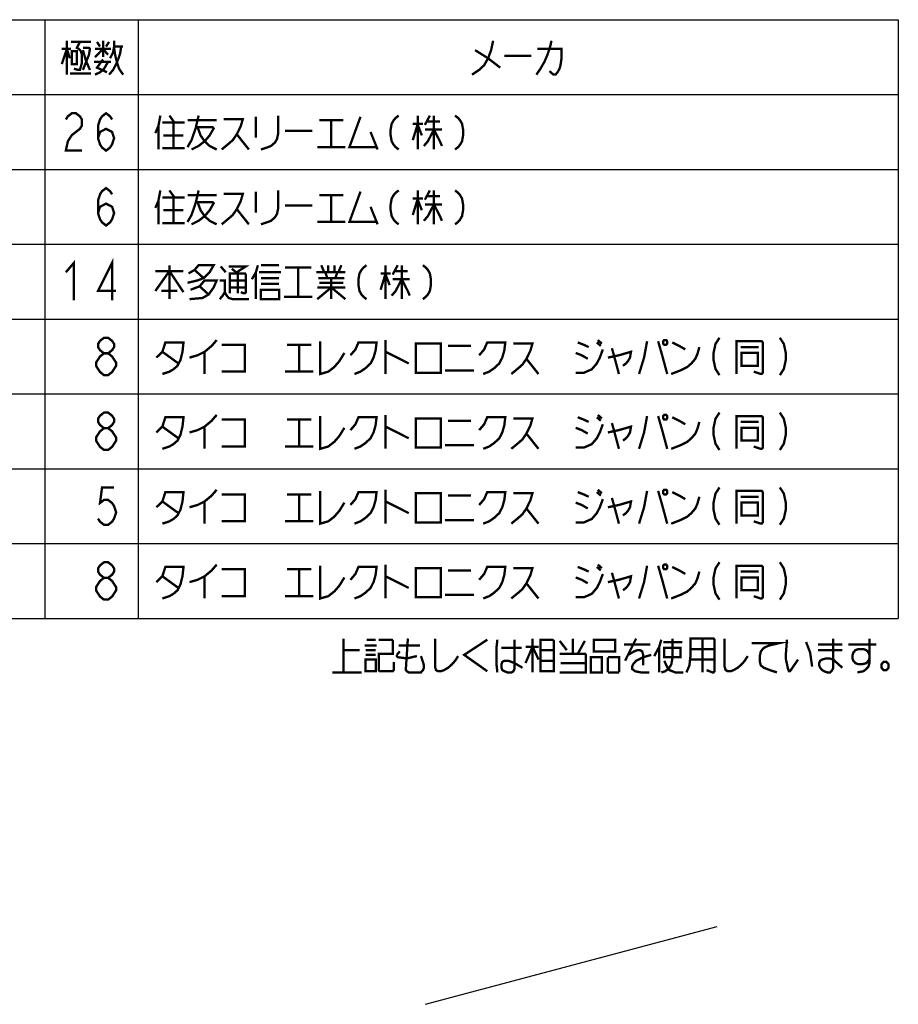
# Model space of a CAD drawing. Extents: x 60 to 816, y 33 to 560.
# Tile 3 of 21: x 381 to 531, y 33 to 202. Entities that reach past the tile are written whole.
import ezdxf

# ---------------------------------------------------------------- set-up
doc = ezdxf.new("R2010")
doc.units = 0
doc.header["$LTSCALE"] = 46.2
doc.layers.get('0').update_dxf_attribs({"linetype": 'CONTINUOUS'})
doc.layers.add('ALL_NOTE', color=7, linetype='CONTINUOUS')

msp = doc.modelspace()

# ---------------------------------------------------------------- linework, layer by layer
at = {"color": 2, "linetype": 'CONTINUOUS'}
for p, q in [((224.988, 201.732), (530.988, 201.732)), ((384.988, 201.732), (384.988, 99.332)), ((400.988, 201.732), (400.988, 99.332)), ((530.988, 201.732), (530.988, 99.332)), ((224.988, 188.932), (530.988, 188.932)), ((224.988, 176.132), (530.988, 176.132)), ((224.988, 163.332), (530.988, 163.332)), ((224.988, 150.532), (530.988, 150.532)), ((224.988, 137.732), (530.988, 137.732)), ((224.988, 124.932), (530.988, 124.932)), ((224.988, 112.132), (530.988, 112.132)), ((224.988, 99.332), (530.988, 99.332))]:
    msp.add_line(p, q, dxfattribs=at)
at = {"color": 7, "linetype": 'CONTINUOUS'}
msp.add_line((450.133, 33.32), (499.988, 46.631), dxfattribs=at)
at = {"layer": 'ALL_NOTE', "color": 2, "linetype": 'CONTINUOUS', "const_width": 0.4}
for points in [[(387.912, 194.132), (388.772, 196.732), (389.288, 195.132)], [(388.772, 198.132), (388.772, 192.332)], [(389.46, 197.932), (392.9, 197.932)], [(391.008, 197.932), (390.492, 196.932), (390.836, 196.732), (391.18, 196.332), (391.352, 195.732), (391.352, 194.332), (391.008, 193.132), (390.836, 193.132), (389.976, 193.332)], [(391.524, 196.932), (392.556, 196.932), (392.728, 196.732), (392.556, 195.732), (391.524, 193.132)], [(393.932, 197.932), (394.448, 197.132)], [(394.964, 198.132), (394.964, 195.332)], [(395.48, 197.132), (395.996, 197.932)], [(398.06, 197.132), (397.888, 195.932), (397.544, 194.932), (397.2, 194.132), (396.684, 193.132), (395.996, 192.332)], [(396.168, 195.132), (396.684, 196.132), (396.856, 197.132), (396.856, 198.132)], [(396.856, 197.132), (398.404, 197.132)], [(396.856, 196.932), (397.028, 195.732), (397.372, 194.332), (397.716, 193.332), (398.404, 192.332)], [(461.688, 198.132), (461.344, 196.532), (460.828, 195.132), (460.14, 193.932), (459.28, 193.132), (458.076, 192.332)], [(471.664, 198.132), (471.492, 197.332), (471.32, 196.732), (470.976, 195.732), (470.46, 194.532), (470.116, 193.932), (469.772, 193.332), (469.084, 192.332)], [(387.912, 196.732), (389.46, 196.732)], [(389.632, 196.332), (389.632, 194.132), (390.492, 194.132), (390.492, 196.332), (389.632, 196.332)], [(391.524, 196.532), (392.04, 194.732), (392.728, 193.132)], [(393.588, 195.332), (394.964, 196.732), (395.824, 195.732)], [(393.588, 196.732), (396.34, 196.732)], [(458.592, 196.532), (460.828, 195.132), (462.892, 193.532)], [(463.58, 195.532), (468.224, 195.532)], [(469.256, 196.732), (473.384, 196.732), (473.384, 195.132), (473.212, 193.932), (473.04, 193.332), (472.696, 192.732), (472.352, 192.332), (472.008, 192.332), (471.32, 192.932)], [(393.416, 194.532), (396.34, 194.532)], [(393.588, 192.332), (394.448, 192.732), (395.136, 193.332), (395.824, 194.532)], [(394.964, 194.932), (393.932, 193.532), (395.652, 192.732)], [(389.288, 192.532), (392.9, 192.532)], [(388.604, 184.665), (388.948, 185.199), (389.636, 185.732), (390.324, 185.732), (391.012, 185.199), (391.356, 184.665), (391.356, 183.599), (391.012, 183.065), (390.324, 182.532), (389.636, 181.999), (388.948, 180.932), (388.604, 179.332), (391.356, 179.332)], [(394.108, 181.465), (394.452, 182.532), (395.484, 183.065), (396.516, 182.532), (396.86, 181.465), (396.516, 180.399), (396.172, 179.865), (395.484, 179.332), (394.796, 179.865), (394.452, 180.399), (394.108, 181.465), (394.108, 183.599), (394.452, 184.665), (394.796, 185.199), (395.484, 185.732), (396.172, 185.199), (396.516, 184.665)], [(404.772, 185.332), (404.428, 183.532), (403.912, 182.332)], [(406.32, 185.332), (407.18, 184.132)], [(411.308, 185.332), (411.136, 184.532), (410.792, 183.132), (410.104, 181.132), (409.416, 179.932)], [(421.112, 185.132), (421.112, 181.532)], [(424.896, 185.332), (424.896, 182.132), (424.724, 181.332), (424.38, 180.732), (423.692, 180.132), (423.176, 179.932), (421.972, 179.532)], [(439, 185.132), (437.108, 179.932), (441.752, 179.932)], [(445.536, 185.332), (445.02, 184.932), (444.676, 184.532), (444.332, 183.932), (444.16, 182.932), (444.16, 181.932), (444.332, 180.932), (444.676, 180.332), (445.02, 179.932), (445.536, 179.532)], [(448.804, 185.332), (448.804, 179.532)], [(450.868, 185.332), (450.008, 183.732)], [(451.556, 185.332), (451.556, 179.532)], [(455.168, 185.332), (455.684, 184.932), (456.028, 184.532), (456.372, 183.932), (456.544, 182.932), (456.544, 181.932), (456.372, 180.932), (456.028, 180.332), (455.684, 179.932), (455.168, 179.532)], [(404.428, 183.532), (404.428, 179.532)], [(405.116, 184.132), (408.9, 184.132)], [(407.008, 184.132), (407.008, 179.732)], [(409.416, 184.532), (414.404, 184.532)], [(415.608, 184.732), (418.876, 184.732), (418.532, 183.532), (417.844, 182.132), (417.156, 181.132), (416.468, 180.532), (415.264, 179.532)], [(431.948, 184.532), (436.076, 184.532)], [(434.012, 184.532), (434.012, 179.932)], [(447.944, 183.932), (449.664, 183.932)], [(448.804, 183.932), (447.944, 181.132)], [(448.804, 183.732), (449.492, 181.932)], [(450.352, 184.332), (452.588, 184.332)], [(405.288, 181.932), (408.728, 181.932)], [(410.792, 183.332), (413.716, 183.332), (413.888, 183.132), (413.2, 181.932), (412.34, 180.932), (411.308, 180.132), (410.104, 179.532)], [(411.136, 183.332), (411.652, 181.932), (412.34, 180.932), (413.2, 180.132), (414.404, 179.532)], [(417.844, 182.132), (419.908, 179.532)], [(426.1, 182.732), (430.744, 182.732)], [(440.72, 182.532), (441.924, 179.532)], [(451.556, 182.932), (450.524, 180.932), (449.836, 180.132)], [(450.008, 182.932), (452.932, 182.932)], [(451.556, 182.932), (452.588, 180.932), (452.932, 180.132)], [(405.116, 179.732), (408.9, 179.732)], [(431.604, 179.932), (436.42, 179.932)], [(394.108, 168.665), (394.452, 169.732), (395.484, 170.265), (396.516, 169.732), (396.86, 168.665), (396.516, 167.599), (396.172, 167.065), (395.484, 166.532), (394.796, 167.065), (394.452, 167.599), (394.108, 168.665), (394.108, 170.799), (394.452, 171.865), (394.796, 172.399), (395.484, 172.932), (396.172, 172.399), (396.516, 171.865)], [(404.772, 172.532), (404.428, 170.732), (403.912, 169.532)], [(406.32, 172.532), (407.18, 171.332)], [(411.308, 172.532), (411.136, 171.732), (410.792, 170.332), (410.104, 168.332), (409.416, 167.132)], [(409.416, 171.732), (414.404, 171.732)], [(415.608, 171.932), (418.876, 171.932), (418.532, 170.732), (417.844, 169.332), (417.156, 168.332), (416.468, 167.732), (415.264, 166.732)], [(421.112, 172.332), (421.112, 168.732)], [(424.896, 172.532), (424.896, 169.332), (424.724, 168.532), (424.38, 167.932), (423.692, 167.332), (423.176, 167.132), (421.972, 166.732)], [(431.948, 171.732), (436.076, 171.732)], [(434.012, 171.732), (434.012, 167.132)], [(439, 172.332), (437.108, 167.132), (441.752, 167.132)], [(445.536, 172.532), (445.02, 172.132), (444.676, 171.732), (444.332, 171.132), (444.16, 170.132), (444.16, 169.132), (444.332, 168.132), (444.676, 167.532), (445.02, 167.132), (445.536, 166.732)], [(448.804, 172.532), (448.804, 166.732)], [(450.868, 172.532), (450.008, 170.932)], [(451.556, 172.532), (451.556, 166.732)], [(455.168, 172.532), (455.684, 172.132), (456.028, 171.732), (456.372, 171.132), (456.544, 170.132), (456.544, 169.132), (456.372, 168.132), (456.028, 167.532), (455.684, 167.132), (455.168, 166.732)], [(404.428, 170.732), (404.428, 166.732)], [(405.116, 171.332), (408.9, 171.332)], [(407.008, 171.332), (407.008, 166.932)], [(410.792, 170.532), (413.716, 170.532), (413.888, 170.332), (413.2, 169.132), (412.34, 168.132), (411.308, 167.332), (410.104, 166.732)], [(411.136, 170.532), (411.652, 169.132), (412.34, 168.132), (413.2, 167.332), (414.404, 166.732)], [(426.1, 169.932), (430.744, 169.932)], [(447.944, 171.132), (449.664, 171.132)], [(448.804, 171.132), (447.944, 168.332)], [(448.804, 170.932), (449.492, 169.132)], [(451.556, 170.132), (450.524, 168.132), (449.836, 167.332)], [(450.008, 170.132), (452.932, 170.132)], [(450.352, 171.532), (452.588, 171.532)], [(451.556, 170.132), (452.588, 168.132), (452.932, 167.332)], [(405.288, 169.132), (408.728, 169.132)], [(417.844, 169.332), (419.908, 166.732)], [(440.72, 169.732), (441.924, 166.732)], [(405.116, 166.932), (408.9, 166.932)], [(431.604, 167.132), (436.42, 167.132)], [(388.604, 158.532), (389.98, 160.132), (389.98, 153.732)], [(396.516, 153.732), (396.516, 160.132), (394.108, 155.332), (397.204, 155.332)], [(403.912, 155.332), (406.32, 158.732), (408.728, 155.132)], [(403.912, 158.732), (408.728, 158.732)], [(406.32, 159.732), (406.32, 153.932)], [(409.588, 158.332), (410.62, 158.932), (411.308, 159.732), (413.888, 159.732), (413.2, 158.532), (412.168, 157.532), (411.136, 157.132), (409.416, 156.732)], [(410.62, 158.932), (412.168, 157.532)], [(415.092, 159.532), (415.952, 158.532)], [(416.468, 159.532), (419.392, 159.532), (417.844, 158.532)], [(416.64, 154.932), (416.64, 158.332), (419.22, 158.332), (419.392, 158.132), (419.392, 155.132), (419.22, 154.932), (419.048, 154.932), (418.532, 155.132)], [(416.984, 159.132), (418.016, 158.332)], [(418.016, 158.332), (418.016, 154.932)], [(421.456, 159.732), (421.112, 158.532), (420.424, 157.332)], [(421.112, 158.532), (421.112, 153.932)], [(421.628, 158.532), (425.412, 158.532)], [(421.972, 159.732), (425.068, 159.732)], [(426.1, 159.332), (430.572, 159.332)], [(428.336, 159.332), (428.336, 154.332)], [(431.432, 158.532), (436.42, 158.532)], [(432.292, 159.732), (432.808, 158.532)], [(432.98, 158.532), (433.324, 157.532)], [(433.496, 159.732), (433.496, 158.532)], [(434.528, 159.732), (434.528, 158.532)], [(435.044, 158.532), (434.7, 157.532)], [(435.732, 159.732), (435.216, 158.532)], [(440.032, 159.732), (439.516, 159.332), (439.172, 158.932), (438.828, 158.332), (438.656, 157.332), (438.656, 156.332), (438.828, 155.332), (439.172, 154.732), (439.516, 154.332), (440.032, 153.932)], [(442.44, 158.332), (444.16, 158.332)], [(443.3, 158.332), (442.44, 155.532)], [(443.3, 159.732), (443.3, 153.932)], [(443.3, 158.132), (443.988, 156.332)], [(445.364, 159.732), (444.504, 158.132)], [(444.848, 158.732), (447.084, 158.732)], [(446.052, 159.732), (446.052, 153.932)], [(449.664, 159.732), (450.18, 159.332), (450.524, 158.932), (450.868, 158.332), (451.04, 157.332), (451.04, 156.332), (450.868, 155.332), (450.524, 154.732), (450.18, 154.332), (449.664, 153.932)], [(409.932, 155.532), (411.48, 156.132), (412.34, 157.132), (414.404, 157.132), (413.888, 155.932), (413.028, 154.732), (411.996, 154.132), (409.76, 153.932)], [(414.92, 157.132), (415.78, 157.132), (415.78, 155.132), (415.436, 154.532), (414.92, 153.932)], [(416.64, 157.132), (419.392, 157.132)], [(421.972, 157.532), (424.896, 157.532), (425.068, 157.532)], [(421.972, 156.532), (425.068, 156.532)], [(431.776, 157.532), (435.904, 157.532), (436.076, 157.532)], [(431.948, 156.732), (436.076, 156.732)], [(434.012, 157.532), (434.012, 153.932)], [(436.076, 157.532), (436.248, 157.532)], [(446.052, 157.332), (445.02, 155.332), (444.332, 154.532)], [(444.504, 157.332), (447.428, 157.332)], [(446.052, 157.332), (447.084, 155.332), (447.428, 154.532)], [(404.944, 155.332), (407.524, 155.332), (407.696, 155.332)], [(411.48, 156.132), (413.028, 154.732)], [(415.78, 155.132), (416.124, 154.532), (416.468, 154.132), (417.156, 153.932), (419.908, 153.932)], [(416.64, 155.932), (419.392, 155.932)], [(421.972, 155.532), (421.972, 153.932), (425.068, 153.932), (425.068, 155.532), (421.972, 155.532)], [(431.604, 153.932), (434.012, 155.932), (436.42, 153.932)], [(431.604, 155.932), (436.42, 155.932)], [(425.928, 154.332), (430.744, 154.332)], [(395.14, 144.665), (394.452, 145.199), (394.108, 145.732), (394.108, 146.265), (394.452, 146.799), (395.14, 147.332), (395.828, 147.332), (396.516, 146.799), (396.86, 146.265), (396.86, 145.732), (396.516, 145.199), (395.828, 144.665)], [(404.084, 143.932), (405.116, 144.932), (405.632, 146.532), (408.728, 146.532), (408.556, 144.932), (408.212, 143.532), (407.696, 142.532), (407.008, 141.932), (406.32, 141.532), (405.116, 141.132)], [(409.76, 143.932), (411.136, 144.332), (412.34, 144.932), (413.544, 145.932), (414.404, 146.932)], [(432.12, 146.732), (432.12, 141.132), (433.496, 141.532), (434.528, 142.332), (435.388, 143.332), (436.248, 144.732)], [(437.28, 144.332), (438.14, 145.332), (438.656, 146.532), (441.752, 146.532), (441.58, 145.132), (441.236, 143.932), (440.72, 142.932), (439.86, 142.132), (439, 141.532), (437.968, 141.132)], [(443.3, 146.932), (443.3, 141.132)], [(448.46, 146.332), (448.46, 141.332), (452.76, 141.332), (452.76, 146.332), (448.46, 146.332)], [(459.296, 144.332), (460.156, 145.332), (460.672, 146.532), (463.768, 146.532), (463.596, 145.132), (463.252, 143.932), (462.736, 142.932), (461.876, 142.132), (461.016, 141.532), (459.984, 141.132)], [(465.144, 146.332), (468.412, 146.332), (468.068, 145.132), (467.38, 143.732), (466.692, 142.732), (466.004, 142.132), (464.8, 141.132)], [(476.152, 146.532), (477.184, 146.132), (478.044, 145.732)], [(479.42, 146.532), (480.108, 145.932)], [(479.592, 146.932), (480.28, 146.332)], [(488.02, 146.732), (487.504, 143.932), (486.644, 141.132)], [(489.912, 146.732), (490.6, 144.332), (491.46, 141.132)], [(490.944, 146.932), (490.772, 146.732), (490.772, 146.332), (490.944, 146.132), (491.288, 146.132), (491.46, 146.332), (491.46, 146.732), (491.288, 146.932), (490.944, 146.932)], [(492.32, 146.532), (493.524, 145.932), (494.556, 145.332)], [(500.404, 147.332), (499.716, 146.265), (499.372, 144.665), (499.372, 143.599), (499.716, 141.999), (500.404, 140.932)], [(503.328, 141.132), (503.328, 146.732), (507.628, 146.732), (507.8, 146.532), (507.8, 141.332), (507.628, 141.132), (507.456, 141.132), (506.252, 141.532)], [(510.724, 147.332), (511.412, 146.265), (511.756, 144.665), (511.756, 143.599), (511.412, 141.999), (510.724, 140.932)], [(395.14, 140.932), (394.452, 141.465), (394.108, 141.999), (393.764, 142.532), (393.764, 143.065), (394.108, 143.599), (394.452, 144.132), (395.14, 144.665), (395.828, 144.665), (396.516, 144.132), (396.86, 143.599), (397.204, 143.065), (397.204, 142.532), (396.86, 141.999), (396.516, 141.465), (395.828, 140.932), (395.14, 140.932)], [(405.116, 144.932), (407.868, 142.932)], [(412.34, 144.932), (412.34, 141.132)], [(415.264, 146.132), (419.22, 146.132), (419.22, 141.532), (415.264, 141.532)], [(426.444, 146.132), (430.572, 146.132)], [(428.508, 146.132), (428.508, 141.532)], [(443.3, 144.932), (447.256, 142.932)], [(453.964, 145.932), (457.92, 145.932)], [(475.808, 141.332), (477.184, 141.332), (478.56, 141.932), (479.42, 142.932), (479.936, 143.932), (480.452, 145.332)], [(475.808, 144.732), (476.84, 144.332), (477.872, 143.732)], [(481.312, 143.932), (483.204, 144.332), (485.268, 144.932), (485.096, 143.932), (484.752, 143.332), (484.408, 142.932), (483.892, 142.532)], [(482, 145.532), (482.344, 144.332)], [(492.148, 141.132), (493.696, 141.732), (494.9, 142.332), (495.588, 142.932), (496.276, 143.732), (496.62, 144.532), (496.964, 145.732)], [(504.016, 145.732), (507.112, 145.732)], [(504.188, 144.732), (504.188, 142.532), (506.94, 142.532), (506.94, 144.732), (504.188, 144.732)], [(467.38, 143.732), (469.444, 141.132)], [(482.344, 144.332), (483.204, 141.132)], [(426.1, 141.532), (430.916, 141.532)], [(453.448, 141.732), (458.436, 141.732)], [(395.14, 131.865), (394.452, 132.399), (394.108, 132.932), (394.108, 133.465), (394.452, 133.999), (395.14, 134.532), (395.828, 134.532), (396.516, 133.999), (396.86, 133.465), (396.86, 132.932), (396.516, 132.399), (395.828, 131.865)], [(500.404, 134.532), (499.716, 133.465), (499.372, 131.865), (499.372, 130.799), (499.716, 129.199), (500.404, 128.132)], [(510.724, 134.532), (511.412, 133.465), (511.756, 131.865), (511.756, 130.799), (511.412, 129.199), (510.724, 128.132)], [(404.084, 131.132), (405.116, 132.132), (405.632, 133.732), (408.728, 133.732), (408.556, 132.132), (408.212, 130.732), (407.696, 129.732), (407.008, 129.132), (406.32, 128.732), (405.116, 128.332)], [(409.76, 131.132), (411.136, 131.532), (412.34, 132.132), (413.544, 133.132), (414.404, 134.132)], [(415.264, 133.332), (419.22, 133.332), (419.22, 128.732), (415.264, 128.732)], [(426.444, 133.332), (430.572, 133.332)], [(428.508, 133.332), (428.508, 128.732)], [(432.12, 133.932), (432.12, 128.332), (433.496, 128.732), (434.528, 129.532), (435.388, 130.532), (436.248, 131.932)], [(437.28, 131.532), (438.14, 132.532), (438.656, 133.732), (441.752, 133.732), (441.58, 132.332), (441.236, 131.132), (440.72, 130.132), (439.86, 129.332), (439, 128.732), (437.968, 128.332)], [(443.3, 134.132), (443.3, 128.332)], [(448.46, 133.532), (448.46, 128.532), (452.76, 128.532), (452.76, 133.532), (448.46, 133.532)], [(453.964, 133.132), (457.92, 133.132)], [(459.296, 131.532), (460.156, 132.532), (460.672, 133.732), (463.768, 133.732), (463.596, 132.332), (463.252, 131.132), (462.736, 130.132), (461.876, 129.332), (461.016, 128.732), (459.984, 128.332)], [(465.144, 133.532), (468.412, 133.532), (468.068, 132.332), (467.38, 130.932), (466.692, 129.932), (466.004, 129.332), (464.8, 128.332)], [(476.152, 133.732), (477.184, 133.332), (478.044, 132.932)], [(479.42, 133.732), (480.108, 133.132)], [(479.592, 134.132), (480.28, 133.532)], [(488.02, 133.932), (487.504, 131.132), (486.644, 128.332)], [(489.912, 133.932), (490.6, 131.532), (491.46, 128.332)], [(490.944, 134.132), (490.772, 133.932), (490.772, 133.532), (490.944, 133.332), (491.288, 133.332), (491.46, 133.532), (491.46, 133.932), (491.288, 134.132), (490.944, 134.132)], [(492.148, 128.332), (493.696, 128.932), (494.9, 129.532), (495.588, 130.132), (496.276, 130.932), (496.62, 131.732), (496.964, 132.932)], [(492.32, 133.732), (493.524, 133.132), (494.556, 132.532)], [(503.328, 128.332), (503.328, 133.932), (507.628, 133.932), (507.8, 133.732), (507.8, 128.532), (507.628, 128.332), (507.456, 128.332), (506.252, 128.732)], [(504.016, 132.932), (507.112, 132.932)], [(395.14, 128.132), (394.452, 128.665), (394.108, 129.199), (393.764, 129.732), (393.764, 130.265), (394.108, 130.799), (394.452, 131.332), (395.14, 131.865), (395.828, 131.865), (396.516, 131.332), (396.86, 130.799), (397.204, 130.265), (397.204, 129.732), (396.86, 129.199), (396.516, 128.665), (395.828, 128.132), (395.14, 128.132)], [(405.116, 132.132), (407.868, 130.132)], [(412.34, 132.132), (412.34, 128.332)], [(443.3, 132.132), (447.256, 130.132)], [(475.808, 128.532), (477.184, 128.532), (478.56, 129.132), (479.42, 130.132), (479.936, 131.132), (480.452, 132.532)], [(475.808, 131.932), (476.84, 131.532), (477.872, 130.932)], [(481.312, 131.132), (483.204, 131.532), (485.268, 132.132), (485.096, 131.132), (484.752, 130.532), (484.408, 130.132), (483.892, 129.732)], [(482, 132.732), (482.344, 131.532)], [(482.344, 131.532), (483.204, 128.332)], [(504.188, 131.932), (504.188, 129.732), (506.94, 129.732), (506.94, 131.932), (504.188, 131.932)], [(467.38, 130.932), (469.444, 128.332)], [(426.1, 128.732), (430.916, 128.732)], [(453.448, 128.932), (458.436, 128.932)], [(396.86, 121.732), (394.796, 121.732), (394.452, 119.065), (395.14, 119.599), (395.828, 119.599), (396.516, 119.065), (396.86, 118.532), (397.204, 117.465), (396.86, 116.399), (396.516, 115.865), (395.828, 115.332), (395.14, 115.332), (394.452, 115.865), (394.108, 116.399)], [(409.76, 118.332), (411.136, 118.732), (412.34, 119.332), (413.544, 120.332), (414.404, 121.332)], [(432.12, 121.132), (432.12, 115.532), (433.496, 115.932), (434.528, 116.732), (435.388, 117.732), (436.248, 119.132)], [(443.3, 121.332), (443.3, 115.532)], [(479.592, 121.332), (480.28, 120.732)], [(488.02, 121.132), (487.504, 118.332), (486.644, 115.532)], [(489.912, 121.132), (490.6, 118.732), (491.46, 115.532)], [(490.944, 121.332), (490.772, 121.132), (490.772, 120.732), (490.944, 120.532), (491.288, 120.532), (491.46, 120.732), (491.46, 121.132), (491.288, 121.332), (490.944, 121.332)], [(500.404, 121.732), (499.716, 120.665), (499.372, 119.065), (499.372, 117.999), (499.716, 116.399), (500.404, 115.332)], [(503.328, 115.532), (503.328, 121.132), (507.628, 121.132), (507.8, 120.932), (507.8, 115.732), (507.628, 115.532), (507.456, 115.532), (506.252, 115.932)], [(510.724, 121.732), (511.412, 120.665), (511.756, 119.065), (511.756, 117.999), (511.412, 116.399), (510.724, 115.332)], [(404.084, 118.332), (405.116, 119.332), (405.632, 120.932), (408.728, 120.932), (408.556, 119.332), (408.212, 117.932), (407.696, 116.932), (407.008, 116.332), (406.32, 115.932), (405.116, 115.532)], [(415.264, 120.532), (419.22, 120.532), (419.22, 115.932), (415.264, 115.932)], [(426.444, 120.532), (430.572, 120.532)], [(428.508, 120.532), (428.508, 115.932)], [(437.28, 118.732), (438.14, 119.732), (438.656, 120.932), (441.752, 120.932), (441.58, 119.532), (441.236, 118.332), (440.72, 117.332), (439.86, 116.532), (439, 115.932), (437.968, 115.532)], [(448.46, 120.732), (448.46, 115.732), (452.76, 115.732), (452.76, 120.732), (448.46, 120.732)], [(453.964, 120.332), (457.92, 120.332)], [(459.296, 118.732), (460.156, 119.732), (460.672, 120.932), (463.768, 120.932), (463.596, 119.532), (463.252, 118.332), (462.736, 117.332), (461.876, 116.532), (461.016, 115.932), (459.984, 115.532)], [(465.144, 120.732), (468.412, 120.732), (468.068, 119.532), (467.38, 118.132), (466.692, 117.132), (466.004, 116.532), (464.8, 115.532)], [(475.808, 115.732), (477.184, 115.732), (478.56, 116.332), (479.42, 117.332), (479.936, 118.332), (480.452, 119.732)], [(476.152, 120.932), (477.184, 120.532), (478.044, 120.132)], [(479.42, 120.932), (480.108, 120.332)], [(481.312, 118.332), (483.204, 118.732), (485.268, 119.332), (485.096, 118.332), (484.752, 117.732), (484.408, 117.332), (483.892, 116.932)], [(482, 119.932), (482.344, 118.732)], [(492.148, 115.532), (493.696, 116.132), (494.9, 116.732), (495.588, 117.332), (496.276, 118.132), (496.62, 118.932), (496.964, 120.132)], [(492.32, 120.932), (493.524, 120.332), (494.556, 119.732)], [(504.016, 120.132), (507.112, 120.132)], [(405.116, 119.332), (407.868, 117.332)], [(412.34, 119.332), (412.34, 115.532)], [(443.3, 119.332), (447.256, 117.332)], [(467.38, 118.132), (469.444, 115.532)], [(475.808, 119.132), (476.84, 118.732), (477.872, 118.132)], [(482.344, 118.732), (483.204, 115.532)], [(504.188, 119.132), (504.188, 116.932), (506.94, 116.932), (506.94, 119.132), (504.188, 119.132)], [(453.448, 116.132), (458.436, 116.132)], [(426.1, 115.932), (430.916, 115.932)], [(395.14, 106.265), (394.452, 106.799), (394.108, 107.332), (394.108, 107.865), (394.452, 108.399), (395.14, 108.932), (395.828, 108.932), (396.516, 108.399), (396.86, 107.865), (396.86, 107.332), (396.516, 106.799), (395.828, 106.265)], [(404.084, 105.532), (405.116, 106.532), (405.632, 108.132), (408.728, 108.132), (408.556, 106.532), (408.212, 105.132), (407.696, 104.132), (407.008, 103.532), (406.32, 103.132), (405.116, 102.732)], [(409.76, 105.532), (411.136, 105.932), (412.34, 106.532), (413.544, 107.532), (414.404, 108.532)], [(415.264, 107.732), (419.22, 107.732), (419.22, 103.132), (415.264, 103.132)], [(426.444, 107.732), (430.572, 107.732)], [(428.508, 107.732), (428.508, 103.132)], [(432.12, 108.332), (432.12, 102.732), (433.496, 103.132), (434.528, 103.932), (435.388, 104.932), (436.248, 106.332)], [(437.28, 105.932), (438.14, 106.932), (438.656, 108.132), (441.752, 108.132), (441.58, 106.732), (441.236, 105.532), (440.72, 104.532), (439.86, 103.732), (439, 103.132), (437.968, 102.732)], [(443.3, 108.532), (443.3, 102.732)], [(448.46, 107.932), (448.46, 102.932), (452.76, 102.932), (452.76, 107.932), (448.46, 107.932)], [(459.296, 105.932), (460.156, 106.932), (460.672, 108.132), (463.768, 108.132), (463.596, 106.732), (463.252, 105.532), (462.736, 104.532), (461.876, 103.732), (461.016, 103.132), (459.984, 102.732)], [(465.144, 107.932), (468.412, 107.932), (468.068, 106.732), (467.38, 105.332), (466.692, 104.332), (466.004, 103.732), (464.8, 102.732)], [(476.152, 108.132), (477.184, 107.732), (478.044, 107.332)], [(479.42, 108.132), (480.108, 107.532)], [(479.592, 108.532), (480.28, 107.932)], [(488.02, 108.332), (487.504, 105.532), (486.644, 102.732)], [(489.912, 108.332), (490.6, 105.932), (491.46, 102.732)], [(490.944, 108.532), (490.772, 108.332), (490.772, 107.932), (490.944, 107.732), (491.288, 107.732), (491.46, 107.932), (491.46, 108.332), (491.288, 108.532), (490.944, 108.532)], [(492.32, 108.132), (493.524, 107.532), (494.556, 106.932)], [(500.404, 108.932), (499.716, 107.865), (499.372, 106.265), (499.372, 105.199), (499.716, 103.599), (500.404, 102.532)], [(503.328, 102.732), (503.328, 108.332), (507.628, 108.332), (507.8, 108.132), (507.8, 102.932), (507.628, 102.732), (507.456, 102.732), (506.252, 103.132)], [(510.724, 108.932), (511.412, 107.865), (511.756, 106.265), (511.756, 105.199), (511.412, 103.599), (510.724, 102.532)], [(395.14, 102.532), (394.452, 103.065), (394.108, 103.599), (393.764, 104.132), (393.764, 104.665), (394.108, 105.199), (394.452, 105.732), (395.14, 106.265), (395.828, 106.265), (396.516, 105.732), (396.86, 105.199), (397.204, 104.665), (397.204, 104.132), (396.86, 103.599), (396.516, 103.065), (395.828, 102.532), (395.14, 102.532)], [(405.116, 106.532), (407.868, 104.532)], [(412.34, 106.532), (412.34, 102.732)], [(443.3, 106.532), (447.256, 104.532)], [(453.964, 107.532), (457.92, 107.532)], [(475.808, 102.932), (477.184, 102.932), (478.56, 103.532), (479.42, 104.532), (479.936, 105.532), (480.452, 106.932)], [(475.808, 106.332), (476.84, 105.932), (477.872, 105.332)], [(481.312, 105.532), (483.204, 105.932), (485.268, 106.532), (485.096, 105.532), (484.752, 104.932), (484.408, 104.532), (483.892, 104.132)], [(482, 107.132), (482.344, 105.932)], [(482.344, 105.932), (483.204, 102.732)], [(492.148, 102.732), (493.696, 103.332), (494.9, 103.932), (495.588, 104.532), (496.276, 105.332), (496.62, 106.132), (496.964, 107.332)], [(504.016, 107.332), (507.112, 107.332)], [(504.188, 106.332), (504.188, 104.132), (506.94, 104.132), (506.94, 106.332), (504.188, 106.332)], [(467.38, 105.332), (469.444, 102.732)], [(426.1, 103.132), (430.916, 103.132)], [(453.448, 103.332), (458.436, 103.332)], [(436.096, 90.086), (436.096, 95.886)], [(447.104, 95.886), (446.76, 90.686), (446.76, 90.486), (446.932, 90.286), (447.276, 90.086), (449.34, 90.086), (449.684, 90.486), (449.856, 90.886), (449.856, 91.286), (449.684, 91.886), (449.34, 92.886)], [(451.748, 95.886), (451.748, 91.086), (451.92, 90.486), (452.264, 90.286), (452.78, 90.286), (453.296, 90.486), (453.984, 90.886), (454.672, 91.486), (455.188, 92.086), (455.704, 92.886)], [(468.432, 95.886), (468.432, 90.086)], [(475.312, 93.286), (475.312, 95.886)], [(486.148, 95.886), (484.256, 92.086)], [(492.34, 95.886), (492.34, 92.486), (492.168, 91.486), (491.824, 90.886), (491.136, 90.286), (490.448, 90.086)], [(494.748, 90.086), (495.264, 91.286), (495.436, 92.886), (495.436, 95.886), (499.392, 95.886), (499.564, 95.686), (499.564, 90.286), (499.392, 90.086), (499.22, 90.086), (498.188, 90.486)], [(497.5, 95.886), (497.5, 90.086)], [(501.284, 95.886), (501.284, 91.086), (501.456, 90.486), (501.8, 90.286), (502.316, 90.286), (502.832, 90.486), (503.52, 90.886), (504.208, 91.486), (504.724, 92.086), (505.24, 92.886)], [(519.86, 95.886), (519.86, 90.886), (519.688, 90.486), (519.344, 90.086), (518.828, 90.086), (518.312, 90.286), (517.968, 90.486), (517.624, 90.886), (517.452, 91.286), (517.452, 91.686), (517.624, 92.086), (517.968, 92.286), (518.656, 92.486), (519.172, 92.486), (519.86, 92.286), (521.408, 90.886)], [(526.052, 95.886), (526.052, 91.686), (525.88, 91.086), (525.536, 90.686), (525.02, 90.286), (523.988, 90.086)], [(439.708, 94.686), (441.772, 94.686)], [(440.052, 95.686), (441.6, 95.686)], [(442.116, 95.686), (444.352, 95.686), (444.524, 95.486), (444.524, 93.286), (442.116, 93.286), (442.116, 90.486), (442.288, 90.286), (444.524, 90.286), (444.696, 90.486), (444.696, 91.886)], [(445.556, 94.686), (449.168, 94.686)], [(460.692, 95.686), (456.736, 93.086), (460.692, 90.286)], [(462.412, 95.686), (462.24, 94.086), (462.24, 91.686), (462.412, 90.086)], [(465.336, 95.686), (465.336, 90.686), (465.164, 90.286), (464.82, 90.086), (464.132, 90.086), (463.616, 90.286), (463.272, 90.486), (463.1, 90.886), (463.1, 91.486), (463.272, 91.886), (463.616, 92.086), (464.304, 92.086), (464.82, 91.886), (465.336, 91.686), (466.712, 90.886)], [(463.1, 94.286), (466.54, 94.286)], [(467.228, 91.686), (468.432, 94.486), (469.464, 92.286)], [(467.228, 94.486), (469.464, 94.486)], [(469.808, 95.686), (469.808, 90.286), (472.044, 90.286), (472.044, 95.486), (471.872, 95.686), (469.808, 95.686)], [(473.076, 95.486), (474.28, 93.886)], [(476.172, 93.286), (477.376, 95.486)], [(478.924, 95.686), (478.924, 93.686), (482.536, 93.686), (482.536, 95.686), (478.924, 95.686)], [(484.084, 94.886), (488.556, 94.886)], [(490.448, 95.686), (490.104, 94.486), (489.244, 92.886)], [(490.104, 94.486), (490.104, 90.086)], [(490.792, 95.286), (494.06, 95.286)], [(490.964, 94.286), (493.716, 94.286), (493.716, 92.686), (490.964, 92.686), (490.964, 94.286)], [(505.928, 95.086), (510.572, 95.086), (508.852, 94.686), (507.992, 94.286), (507.476, 93.686), (507.304, 92.886), (507.304, 91.886), (507.476, 91.286), (507.992, 90.886), (509.024, 90.486), (510.228, 90.086)], [(511.948, 95.686), (511.776, 93.486), (511.776, 92.286), (512.12, 90.686), (512.292, 90.286), (512.464, 90.286), (513.84, 92.286)], [(515.216, 95.286), (515.904, 93.486), (516.248, 91.086)], [(517.28, 94.886), (521.408, 94.886)], [(522.44, 94.886), (527.256, 94.886)], [(436.096, 93.886), (438.848, 93.886)], [(439.88, 93.886), (441.6, 93.886)], [(439.88, 93.086), (441.6, 93.086)], [(445.728, 93.686), (445.212, 93.086)], [(445.212, 93.086), (445.212, 92.886), (445.384, 92.686), (446.932, 92.486), (448.652, 92.886)], [(469.808, 93.886), (472.044, 93.886)], [(473.076, 93.286), (477.548, 93.286)], [(477.548, 93.286), (477.548, 90.086), (473.076, 90.086)], [(478.408, 92.686), (478.408, 90.086), (480.3, 90.086), (480.3, 92.686), (478.408, 92.686)], [(481.332, 92.686), (481.332, 90.086)], [(483.224, 90.086), (483.224, 92.686), (481.332, 92.686)], [(484.772, 93.086), (485.804, 93.686), (486.32, 93.886), (486.836, 93.886), (487.18, 93.686), (487.352, 93.086), (487.352, 91.286)], [(488.728, 93.086), (487.352, 92.686), (486.148, 92.086), (485.632, 91.486), (485.46, 91.086), (485.46, 90.686), (485.976, 90.286), (487.008, 90.086), (488.384, 90.086)], [(495.436, 94.086), (499.564, 94.086)], [(517.28, 93.886), (521.408, 93.886)], [(526.052, 92.486), (525.88, 92.086), (525.536, 91.686), (524.848, 91.486), (524.16, 91.486), (523.644, 91.686), (523.3, 92.086), (523.128, 92.486), (523.128, 92.886), (523.3, 93.486), (523.644, 93.886), (524.16, 94.086), (525.02, 94.086), (525.536, 93.886), (525.88, 93.486), (526.052, 93.086)], [(439.88, 90.286), (441.6, 90.286), (441.6, 92.286), (439.88, 92.286), (439.88, 90.286)], [(469.808, 92.086), (472.044, 92.086)], [(473.248, 91.686), (477.548, 91.686)], [(490.964, 92.086), (491.308, 91.286), (491.824, 90.486), (492.856, 90.086), (494.232, 90.086)], [(495.436, 92.286), (499.564, 92.286)], [(528.976, 91.886), (528.46, 91.886), (528.116, 91.486), (528.116, 90.886), (528.46, 90.486), (528.976, 90.486), (529.32, 90.886), (529.32, 91.486), (528.976, 91.886)], [(434.204, 90.086), (439.192, 90.086)], [(481.332, 90.086), (483.224, 90.086)]]:
    msp.add_lwpolyline(points, dxfattribs=at)

doc.saveas('drawing.dxf')
